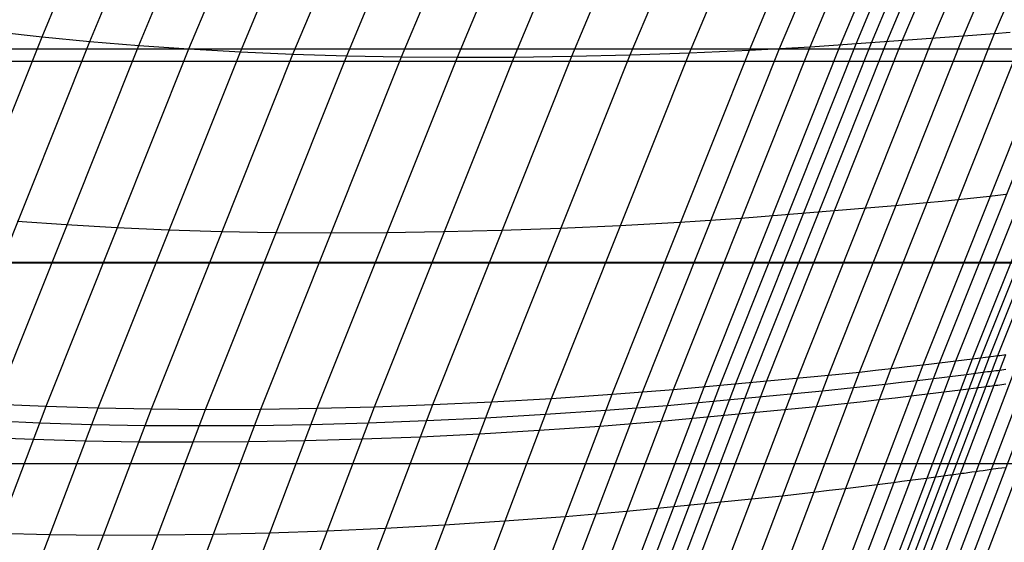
# Model space of a CAD drawing. Extents: x -260 to 296, y -277 to 294.
# Tile 49 of 241: x -193.81 to -180, y 60.55 to 67.89. Entities that reach past the tile are written whole.
import ezdxf

# ---------------------------------------------------------------- set-up
doc = ezdxf.new("R2010")
doc.units = 0
doc.layers.add('PREDEFINITO', color=7, linetype='CONTINUOUS')

msp = doc.modelspace()

# ---------------------------------------------------------------- linework, layer by layer
at = {"layer": 'PREDEFINITO'}
for p, q in [((-182.295, 67.536, 435.686), (-179.905, 73.222, 435.516)), ((-182.079, 67.55, 435.794), (-179.692, 73.23, 435.623)), ((-181.863, 67.565, 435.901), (-179.478, 73.239, 435.728)), ((-181.646, 67.58, 436.007), (-179.264, 73.248, 435.834)), ((-181.431, 67.595, 436.116), (-179.051, 73.258, 435.941)), ((-181, 67.627, 436.336), (-178.625, 73.278, 436.158)), ((-180.569, 67.662, 436.555), (-178.199, 73.301, 436.374)), ((-180.135, 67.698, 436.764), (-177.771, 73.325, 436.58)), ((-193.5, 67.65, 427.28), (-191.182, 73.159, 427.233)), ((-183.575, 67.464, 434.996), (-181.17, 73.184, 434.835)), ((-183.151, 67.486, 435.233), (-180.751, 73.195, 435.069)), ((-182.724, 67.51, 435.463), (-180.329, 73.207, 435.296)), ((-192.831, 67.585, 427.963), (-190.521, 73.077, 427.906)), ((-192.144, 67.528, 428.635), (-189.841, 73.003, 428.568)), ((-191.439, 67.479, 429.292), (-189.144, 72.938, 429.216)), ((-190.717, 67.439, 429.936), (-188.43, 72.88, 429.85)), ((-189.979, 67.407, 430.565), (-187.699, 72.83, 430.471)), ((-189.225, 67.384, 431.179), (-186.954, 72.788, 431.076)), ((-188.456, 67.369, 431.777), (-186.193, 72.755, 431.665)), ((-187.672, 67.364, 432.358), (-185.418, 72.73, 432.239)), ((-186.876, 67.366, 432.922), (-184.631, 72.713, 432.795)), ((-186.067, 67.378, 433.468), (-183.831, 72.705, 433.334)), ((-185.246, 67.398, 433.995), (-183.019, 72.705, 433.854)), ((-184.416, 67.427, 434.504), (-182.197, 72.713, 434.357)), ((-180.444, 63.13, 437.616), (-178.565, 67.847, 437.318)), ((-180.326, 63.145, 437.64), (-178.449, 67.859, 437.342)), ((-180.208, 63.16, 437.661), (-178.331, 67.871, 437.363)), ((-180.091, 63.175, 437.686), (-178.215, 67.883, 437.388)), ((-194.149, 67.724, 426.584), (-193.5, 67.65, 427.28)), ((-182.028, 62.945, 437.057), (-180.135, 67.698, 436.764)), ((-181.585, 62.994, 437.251), (-179.696, 67.737, 436.956)), ((-181.135, 63.046, 437.421), (-179.251, 67.778, 437.125)), ((-180.907, 63.073, 437.495), (-179.025, 67.8, 437.198)), ((-180.677, 63.101, 437.56), (-178.796, 67.823, 437.263)), ((-180.569, 67.662, 436.555), (-180.135, 67.698, 436.764)), ((-180.135, 67.698, 436.764), (-179.916, 67.717, 436.862)), ((-195.521, 62.587, 427.459), (-193.5, 67.65, 427.28)), ((-194.846, 62.537, 428.152), (-192.831, 67.585, 427.963)), ((-193.5, 67.65, 427.28), (-192.831, 67.585, 427.963)), ((-192.831, 67.585, 427.963), (-192.144, 67.528, 428.635)), ((-183.772, 62.773, 436.186), (-181.863, 67.565, 435.901)), ((-183.554, 62.793, 436.293), (-181.646, 67.58, 436.007)), ((-183.336, 62.813, 436.403), (-181.431, 67.595, 436.116)), ((-182.901, 62.855, 436.626), (-181, 67.627, 436.336)), ((-182.724, 67.51, 435.463), (-180.569, 67.662, 436.555)), ((-182.466, 62.899, 436.846), (-180.569, 67.662, 436.555)), ((-202.747, 67.479, 398.317), (238.518, 67.479, 398.317)), ((-194.152, 62.496, 428.833), (-192.144, 67.528, 428.635)), ((-193.441, 62.464, 429.499), (-191.439, 67.479, 429.292)), ((-192.712, 62.441, 430.152), (-190.717, 67.439, 429.936)), ((-192.144, 67.528, 428.635), (-191.439, 67.479, 429.292)), ((-191.439, 67.479, 429.292), (-190.717, 67.439, 429.936)), ((-190.717, 67.439, 429.936), (-189.979, 67.407, 430.565)), ((-186.35, 62.575, 434.775), (-184.416, 67.427, 434.504)), ((-185.501, 62.632, 435.271), (-183.575, 67.464, 434.996)), ((-185.246, 67.398, 433.995), (-184.416, 67.427, 434.504)), ((-185.073, 62.664, 435.511), (-183.151, 67.486, 435.233)), ((-184.642, 62.698, 435.744), (-182.724, 67.51, 435.463)), ((-184.416, 67.427, 434.504), (-183.575, 67.464, 434.996)), ((-184.209, 62.734, 435.969), (-182.295, 67.536, 435.686)), ((-183.991, 62.753, 436.078), (-182.079, 67.55, 435.794)), ((-183.575, 67.464, 434.996), (-182.724, 67.51, 435.463)), ((-202.747, 67.31, 407.315), (238.518, 67.31, 407.315)), ((-191.966, 62.426, 430.789), (-189.979, 67.407, 430.565)), ((-191.205, 62.421, 431.411), (-189.225, 67.384, 431.179)), ((-190.428, 62.424, 432.016), (-188.456, 67.369, 431.777)), ((-189.979, 67.407, 430.565), (-189.225, 67.384, 431.179)), ((-189.638, 62.437, 432.604), (-187.672, 67.364, 432.358)), ((-189.225, 67.384, 431.179), (-188.456, 67.369, 431.777)), ((-188.834, 62.458, 433.175), (-186.876, 67.366, 432.922)), ((-188.456, 67.369, 431.777), (-187.672, 67.364, 432.358)), ((-188.017, 62.488, 433.727), (-186.067, 67.378, 433.468)), ((-187.672, 67.364, 432.358), (-186.876, 67.366, 432.922)), ((-187.189, 62.527, 434.26), (-185.246, 67.398, 433.995)), ((-186.876, 67.366, 432.922), (-186.067, 67.378, 433.468)), ((-186.067, 67.378, 433.468), (-185.246, 67.398, 433.995)), ((-181.092, 65.324, 436.894), (-180.872, 65.345, 436.993)), ((-180.872, 65.345, 436.993), (-180.651, 65.367, 437.087)), ((-180.651, 65.367, 437.087), (-180.428, 65.39, 437.175)), ((-180.428, 65.39, 437.175), (-180.204, 65.414, 437.257)), ((-180.204, 65.414, 437.257), (-180.09, 65.426, 437.294)), ((-180.09, 65.426, 437.294), (-179.977, 65.439, 437.33)), ((-183.694, 65.106, 435.587), (-181.528, 65.282, 436.684)), ((-181.528, 65.282, 436.684), (-181.092, 65.324, 436.894)), ((-184.549, 65.05, 435.117), (-183.694, 65.106, 435.587)), ((-193.85, 65.064, 428.041), (-193.16, 65.015, 428.717)), ((-193.16, 65.015, 428.717), (-192.451, 64.974, 429.379)), ((-192.451, 64.974, 429.379), (-191.726, 64.942, 430.027)), ((-191.726, 64.942, 430.027), (-190.984, 64.919, 430.66)), ((-187.866, 64.915, 433.032), (-187.053, 64.935, 433.581)), ((-187.053, 64.935, 433.581), (-186.229, 64.965, 434.111)), ((-186.229, 64.965, 434.111), (-185.394, 65.003, 434.623)), ((-185.394, 65.003, 434.623), (-184.549, 65.05, 435.117)), ((-190.984, 64.919, 430.66), (-190.226, 64.905, 431.278)), ((-190.226, 64.905, 431.278), (-189.453, 64.899, 431.88)), ((-189.453, 64.899, 431.88), (-188.666, 64.902, 432.465)), ((-188.666, 64.902, 432.465), (-187.866, 64.915, 433.032)), ((-203.859, 64.486, 407.29), (239.629, 64.486, 407.29)), ((-203.859, 64.475, 398.29), (239.629, 64.475, 398.29)), ((-180.706, 59.175, 438.62), (-179.138, 63.299, 438.245)), ((-181.903, 58.996, 438.011), (-180.326, 63.145, 437.64)), ((-181.784, 59.013, 438.032), (-180.208, 63.16, 437.661)), ((-181.666, 59.03, 438.057), (-180.091, 63.175, 437.686)), ((-181.551, 59.047, 438.093), (-179.977, 63.189, 437.722)), ((-181.33, 59.08, 438.193), (-179.757, 63.217, 437.821)), ((-181.117, 59.112, 438.32), (-179.546, 63.245, 437.947)), ((-180.91, 59.143, 438.465), (-179.341, 63.272, 438.091)), ((-180.444, 63.13, 437.616), (-180.149, 63.167, 437.672)), ((-180.149, 63.167, 437.672), (-180.12, 63.171, 437.679)), ((-180.12, 63.171, 437.679), (-180.091, 63.175, 437.686)), ((-180.091, 63.175, 437.686), (-180.062, 63.178, 437.694)), ((-180.062, 63.178, 437.694), (-180.033, 63.182, 437.703)), ((-180.033, 63.182, 437.703), (-180.005, 63.186, 437.712)), ((-180.005, 63.186, 437.712), (-179.977, 63.189, 437.722)), ((-182.718, 58.881, 437.791), (-181.135, 63.046, 437.421)), ((-182.489, 58.913, 437.866), (-180.907, 63.073, 437.495)), ((-182.257, 58.945, 437.931), (-180.677, 63.101, 437.56)), ((-182.022, 58.979, 437.987), (-180.444, 63.13, 437.616)), ((-181.585, 62.994, 437.251), (-181.361, 63.02, 437.339)), ((-181.361, 63.02, 437.339), (-181.135, 63.046, 437.421)), ((-181.135, 63.046, 437.421), (-181.021, 63.06, 437.459)), ((-181.021, 63.06, 437.459), (-180.907, 63.073, 437.495)), ((-180.907, 63.073, 437.495), (-180.792, 63.087, 437.529)), ((-180.792, 63.087, 437.529), (-180.677, 63.101, 437.56)), ((-180.677, 63.101, 437.56), (-180.561, 63.115, 437.589)), ((-180.561, 63.115, 437.589), (-180.444, 63.13, 437.616)), ((-184.642, 62.698, 435.744), (-182.466, 62.899, 436.846)), ((-184.06, 58.707, 437.213), (-182.466, 62.899, 436.846)), ((-183.618, 58.762, 437.425), (-182.028, 62.945, 437.057)), ((-183.171, 58.82, 437.62), (-181.585, 62.994, 437.251)), ((-182.466, 62.899, 436.846), (-182.028, 62.945, 437.057)), ((-182.028, 62.945, 437.057), (-181.807, 62.97, 437.156)), ((-181.807, 62.97, 437.156), (-181.585, 62.994, 437.251)), ((-180.992, 62.855, 437.512), (-180.877, 62.869, 437.546)), ((-180.877, 62.869, 437.546), (-180.761, 62.883, 437.577)), ((-180.761, 62.883, 437.577), (-180.645, 62.898, 437.606)), ((-180.645, 62.898, 437.606), (-180.528, 62.912, 437.633)), ((-180.528, 62.912, 437.633), (-180.233, 62.95, 437.689)), ((-180.233, 62.95, 437.689), (-180.204, 62.954, 437.696)), ((-180.204, 62.954, 437.696), (-180.175, 62.957, 437.703)), ((-180.175, 62.957, 437.703), (-180.146, 62.961, 437.711)), ((-180.146, 62.961, 437.711), (-180.117, 62.965, 437.72)), ((-180.117, 62.965, 437.72), (-180.089, 62.968, 437.729)), ((-180.089, 62.968, 437.729), (-180.061, 62.972, 437.739)), ((-180.061, 62.972, 437.739), (-180.033, 62.976, 437.749)), ((-180.033, 62.976, 437.749), (-180.005, 62.979, 437.76)), ((-180.005, 62.979, 437.76), (-179.977, 62.983, 437.772)), ((-185.817, 58.506, 436.33), (-184.209, 62.734, 435.969)), ((-185.597, 58.529, 436.44), (-183.991, 62.753, 436.078)), ((-185.377, 58.553, 436.548), (-183.772, 62.773, 436.186)), ((-185.157, 58.578, 436.657), (-183.554, 62.793, 436.293)), ((-184.937, 58.603, 436.767), (-183.336, 62.813, 436.403)), ((-184.499, 58.654, 436.991), (-182.901, 62.855, 436.626)), ((-182.551, 62.68, 436.862), (-182.113, 62.726, 437.073)), ((-182.113, 62.726, 437.073), (-181.892, 62.751, 437.173)), ((-181.892, 62.751, 437.173), (-181.67, 62.776, 437.268)), ((-181.67, 62.776, 437.268), (-181.446, 62.801, 437.356)), ((-181.446, 62.801, 437.356), (-181.22, 62.828, 437.438)), ((-181.22, 62.828, 437.438), (-181.106, 62.842, 437.476)), ((-181.106, 62.842, 437.476), (-180.992, 62.855, 437.512)), ((-180.612, 62.695, 437.65), (-180.317, 62.733, 437.706)), ((-180.317, 62.733, 437.706), (-180.288, 62.737, 437.713)), ((-180.288, 62.737, 437.713), (-180.259, 62.74, 437.72)), ((-180.259, 62.74, 437.72), (-180.23, 62.744, 437.728)), ((-180.23, 62.744, 437.728), (-180.201, 62.748, 437.737)), ((-180.201, 62.748, 437.737), (-180.173, 62.751, 437.746)), ((-180.173, 62.751, 437.746), (-180.145, 62.755, 437.756)), ((-180.145, 62.755, 437.756), (-180.117, 62.759, 437.767)), ((-180.117, 62.759, 437.767), (-180.089, 62.762, 437.778)), ((-180.089, 62.762, 437.778), (-180.061, 62.766, 437.789)), ((-180.061, 62.766, 437.789), (-180.034, 62.77, 437.801)), ((-180.034, 62.77, 437.801), (-179.979, 62.777, 437.827)), ((-187.119, 58.377, 435.628), (-185.501, 62.632, 435.271)), ((-186.688, 58.418, 435.869), (-185.073, 62.664, 435.511)), ((-186.35, 62.575, 434.775), (-185.501, 62.632, 435.271)), ((-186.253, 58.461, 436.103), (-184.642, 62.698, 435.744)), ((-185.501, 62.632, 435.271), (-184.642, 62.698, 435.744)), ((-184.728, 62.476, 435.76), (-182.551, 62.68, 436.862)), ((-181.754, 62.557, 437.285), (-181.53, 62.583, 437.373)), ((-181.53, 62.583, 437.373), (-181.304, 62.61, 437.455)), ((-181.304, 62.61, 437.455), (-181.191, 62.623, 437.493)), ((-181.191, 62.623, 437.493), (-181.076, 62.637, 437.529)), ((-181.076, 62.637, 437.529), (-180.961, 62.651, 437.563)), ((-180.961, 62.651, 437.563), (-180.846, 62.666, 437.594)), ((-180.846, 62.666, 437.594), (-180.729, 62.68, 437.623)), ((-180.729, 62.68, 437.623), (-180.612, 62.695, 437.65)), ((-195.122, 58.04, 429.808), (-193.441, 62.464, 429.499)), ((-194.152, 62.496, 428.833), (-193.441, 62.464, 429.499)), ((-193.441, 62.464, 429.499), (-192.712, 62.441, 430.152)), ((-190.478, 58.133, 433.515), (-188.834, 62.458, 433.175)), ((-189.655, 58.181, 434.072), (-188.017, 62.488, 433.727)), ((-189.638, 62.437, 432.604), (-188.834, 62.458, 433.175)), ((-188.834, 62.458, 433.175), (-188.017, 62.488, 433.727)), ((-188.82, 58.237, 434.609), (-187.189, 62.527, 434.26)), ((-188.017, 62.488, 433.727), (-187.189, 62.527, 434.26)), ((-187.974, 58.303, 435.128), (-186.35, 62.575, 434.775)), ((-187.189, 62.527, 434.26), (-186.35, 62.575, 434.775)), ((-185.588, 62.409, 435.287), (-184.728, 62.476, 435.76)), ((-184.814, 62.254, 435.776), (-182.636, 62.46, 436.879)), ((-182.636, 62.46, 436.879), (-182.197, 62.507, 437.09)), ((-182.197, 62.507, 437.09), (-181.977, 62.532, 437.19)), ((-181.977, 62.532, 437.19), (-181.754, 62.557, 437.285)), ((-194.387, 58.033, 430.466), (-192.712, 62.441, 430.152)), ((-193.636, 58.034, 431.109), (-191.966, 62.426, 430.789)), ((-192.868, 58.045, 431.736), (-191.205, 62.421, 431.411)), ((-192.712, 62.441, 430.152), (-191.966, 62.426, 430.789)), ((-192.086, 58.065, 432.347), (-190.428, 62.424, 432.016)), ((-191.966, 62.426, 430.789), (-191.205, 62.421, 431.411)), ((-191.289, 58.095, 432.94), (-189.638, 62.437, 432.604)), ((-191.205, 62.421, 431.411), (-190.428, 62.424, 432.016)), ((-190.428, 62.424, 432.016), (-189.638, 62.437, 432.604)), ((-187.276, 62.303, 434.275), (-186.436, 62.352, 434.791)), ((-186.436, 62.352, 434.791), (-185.588, 62.409, 435.287)), ((-194.242, 62.264, 428.845), (-193.531, 62.233, 429.512)), ((-193.531, 62.233, 429.512), (-192.801, 62.21, 430.165)), ((-192.801, 62.21, 430.165), (-192.055, 62.196, 430.802)), ((-192.055, 62.196, 430.802), (-191.294, 62.192, 431.424)), ((-191.294, 62.192, 431.424), (-190.517, 62.196, 432.03)), ((-190.517, 62.196, 432.03), (-189.726, 62.209, 432.619)), ((-189.726, 62.209, 432.619), (-188.922, 62.232, 433.19)), ((-188.922, 62.232, 433.19), (-188.105, 62.263, 433.742)), ((-188.105, 62.263, 433.742), (-187.276, 62.303, 434.275)), ((-186.523, 62.128, 434.807), (-185.674, 62.186, 435.304)), ((-185.674, 62.186, 435.304), (-184.814, 62.254, 435.776)), ((-194.332, 62.032, 428.858), (-193.62, 62.001, 429.525)), ((-189.009, 62.005, 433.205), (-188.192, 62.037, 433.758)), ((-188.192, 62.037, 433.758), (-187.363, 62.078, 434.291)), ((-187.363, 62.078, 434.291), (-186.523, 62.128, 434.807)), ((-193.62, 62.001, 429.525), (-192.891, 61.979, 430.178)), ((-192.891, 61.979, 430.178), (-192.144, 61.967, 430.816)), ((-192.144, 61.967, 430.816), (-191.382, 61.963, 431.439)), ((-191.382, 61.963, 431.439), (-190.605, 61.968, 432.045)), ((-190.605, 61.968, 432.045), (-189.814, 61.982, 432.634)), ((-189.814, 61.982, 432.634), (-189.009, 62.005, 433.205)), ((-204.935, 61.662, 407.322), (240.703, 61.662, 407.322)), ((-181.088, 61.456, 437.753), (-180.792, 61.496, 437.81)), ((-180.792, 61.496, 437.81), (-180.763, 61.5, 437.816)), ((-180.763, 61.5, 437.816), (-180.734, 61.504, 437.823)), ((-180.734, 61.504, 437.823), (-180.705, 61.508, 437.831)), ((-180.705, 61.508, 437.831), (-180.677, 61.512, 437.84)), ((-180.677, 61.512, 437.84), (-180.648, 61.515, 437.849)), ((-180.648, 61.515, 437.849), (-180.62, 61.519, 437.859)), ((-180.62, 61.519, 437.859), (-180.592, 61.523, 437.87)), ((-180.592, 61.523, 437.87), (-180.564, 61.527, 437.881)), ((-180.564, 61.527, 437.881), (-180.536, 61.531, 437.892)), ((-180.536, 61.531, 437.892), (-180.508, 61.534, 437.905)), ((-180.508, 61.534, 437.905), (-180.454, 61.542, 437.93)), ((-180.454, 61.542, 437.93), (-180.4, 61.549, 437.958)), ((-180.4, 61.549, 437.958), (-180.346, 61.557, 437.987)), ((-180.346, 61.557, 437.987), (-180.293, 61.564, 438.018)), ((-180.293, 61.564, 438.018), (-180.24, 61.571, 438.051)), ((-180.24, 61.571, 438.051), (-180.188, 61.579, 438.085)), ((-180.188, 61.579, 438.085), (-180.084, 61.593, 438.155)), ((-180.084, 61.593, 438.155), (-179.982, 61.607, 438.23)), ((-182.233, 61.312, 437.387), (-182.008, 61.339, 437.476)), ((-182.008, 61.339, 437.476), (-181.782, 61.367, 437.558)), ((-181.782, 61.367, 437.558), (-181.668, 61.381, 437.596)), ((-181.668, 61.381, 437.596), (-181.553, 61.396, 437.632)), ((-181.553, 61.396, 437.632), (-181.438, 61.411, 437.666)), ((-181.438, 61.411, 437.666), (-181.322, 61.426, 437.697)), ((-181.322, 61.426, 437.697), (-181.206, 61.441, 437.726)), ((-181.206, 61.441, 437.726), (-181.088, 61.456, 437.753)), ((-185.3, 60.99, 435.875), (-183.117, 61.209, 436.981)), ((-183.117, 61.209, 436.981), (-182.677, 61.259, 437.192)), ((-182.677, 61.259, 437.192), (-182.456, 61.285, 437.292)), ((-182.456, 61.285, 437.292), (-182.233, 61.312, 437.387)), ((-186.162, 60.917, 435.401), (-185.3, 60.99, 435.875)), ((-188.686, 60.753, 433.851), (-187.855, 60.799, 434.386)), ((-187.855, 60.799, 434.386), (-187.013, 60.854, 434.903)), ((-187.013, 60.854, 434.903), (-186.162, 60.917, 435.401)), ((-194.127, 60.682, 429.607), (-193.396, 60.665, 430.262)), ((-193.396, 60.665, 430.262), (-192.648, 60.657, 430.902)), ((-192.648, 60.657, 430.902), (-191.884, 60.658, 431.526)), ((-191.884, 60.658, 431.526), (-191.105, 60.668, 432.133)), ((-191.105, 60.668, 432.133), (-190.312, 60.687, 432.724)), ((-190.312, 60.687, 432.724), (-189.505, 60.716, 433.297)), ((-189.505, 60.716, 433.297), (-188.686, 60.753, 433.851))]:
    msp.add_line(p, q, dxfattribs=at)

doc.saveas('drawing.dxf')
